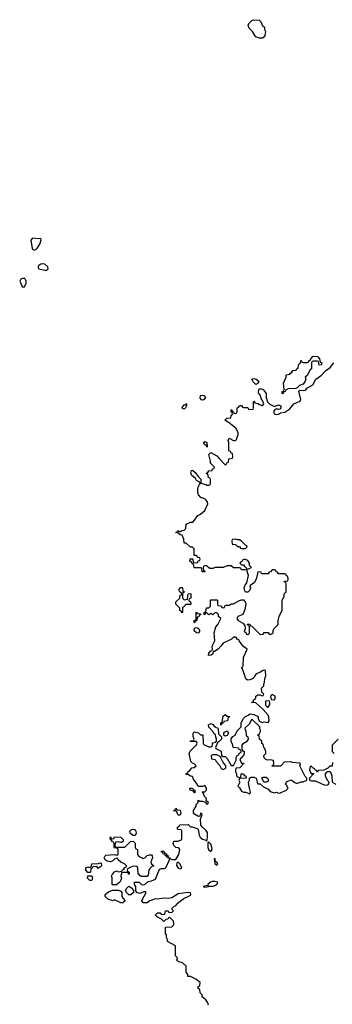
# Model space of a CAD drawing. Header units: inches. Extents: x 2601469 to 2753575, y 449403 to 582909.
# Tile 105 of 256: x 2669525 to 2672575, y 476497 to 486126. Entities that reach past the tile are written whole.
import ezdxf

# ---------------------------------------------------------------- set-up
doc = ezdxf.new("R2010")
doc.units = ezdxf.units.IN
doc.header["$MEASUREMENT"] = 0
for name, color, linetype in [('C6468', 7, 'Continuous'), ('C6477', 7, 'Continuous'), ('C6478', 7, 'Continuous')]:
    doc.layers.add(name, color=color, linetype=linetype)

msp = doc.modelspace()

# ---------------------------------------------------------------- linework, layer by layer
at = {"layer": 'C6468', "color": 4, "elevation": 16}
for points in [[(2669650, 483988), (2669632, 483970), (2669646, 483890), (2669650, 483882), (2669670, 483872), (2669690, 483884.7), (2669722, 483930), (2669734.6, 483974.6), (2669730, 483986), (2669710, 483982)], [(2669750, 483737.2), (2669730, 483734), (2669710, 483722), (2669701, 483710), (2669712, 483690), (2669770, 483676), (2669790, 483678), (2669802, 483690), (2669798, 483710), (2669770, 483734)], [(2669550, 483595.3), (2669534, 483590), (2669524.7, 483570), (2669543.6, 483523.6), (2669550, 483514), (2669570, 483514), (2669588, 483550), (2669588, 483570), (2669574, 483594)]]:
    msp.add_lwpolyline(points, close=True, dxfattribs=at)
at = {"layer": 'C6477', "color": 4, "elevation": 12}
for points in [[(2671368.7, 476490), (2671362, 476510), (2671340.4, 476540.4), (2671306, 476570), (2671306, 476590), (2671286, 476610), (2671282, 476642), (2671266, 476650), (2671266, 476670), (2671282, 476678), (2671286, 476710), (2671242, 476742), (2671190, 476768), (2671166, 476770), (2671166, 476790), (2671148, 476810), (2671148, 476870), (2671110, 476906), (2671088.4, 476908.4), (2671062, 476922), (2671058, 476930), (2671066, 476950), (2671046, 476970), (2671046, 477070), (2670968, 477110), (2670968, 477130), (2670958, 477150), (2670956.4, 477176.4), (2670946, 477190), (2670948.4, 477251.6), (2671010, 477254), (2671027.3, 477272.7), (2671026, 477310), (2670990, 477346), (2670978, 477342), (2670971.6, 477328.4), (2670950, 477326), (2670930, 477306), (2670908.4, 477328.4), (2670868, 477350), (2670848, 477370), (2670870, 477390.7), (2670894, 477390), (2670910, 477374), (2670942, 477378), (2670946, 477410), (2670951.6, 477411.6), (2670972, 477412), (2670978, 477398), (2671010, 477394), (2671026, 477410), (2671006, 477430), (2671026, 477450), (2671050, 477464.7), (2671069.6, 477490.4), (2671094, 477510), (2671127.3, 477532.7), (2671170, 477551), (2671190, 477564.7), (2671194, 477570), (2671190, 477586), (2671170, 477589), (2671070, 477576), (2671010, 477539.5), (2670972.7, 477532.7), (2670930, 477536), (2670870, 477525.2), (2670850, 477528.7), (2670794, 477510), (2670770, 477488.7), (2670728, 477488), (2670718, 477510), (2670720.4, 477519.6), (2670758, 477590), (2670750, 477598), (2670736.4, 477596.4), (2670698, 477582), (2670666, 477590), (2670658, 477610), (2670658, 477650), (2670646, 477670), (2670646, 477690), (2670690, 477692), (2670714, 477670), (2670730, 477664.7), (2670746, 477670), (2670767.3, 477692.7), (2670780.4, 477699.6), (2670810, 477704.7), (2670850, 477722), (2670890, 477818), (2670910, 477826), (2670934, 477826), (2670950, 477832), (2670988, 477910), (2670986, 477926), (2670966, 477930), (2670962, 477942), (2670948, 477948), (2670942, 477962), (2670926, 477970), (2670922, 477982), (2670910, 477986), (2670910, 477994), (2670930, 477994), (2670938, 477978), (2670950, 477974), (2670958, 477958), (2670970, 477954), (2670974, 477934), (2670994, 477930), (2670998, 477918), (2671012.7, 477912.7), (2671050, 477914), (2671076.5, 477963.5), (2671088.7, 478010), (2671082, 478022), (2671070, 478028.7), (2671048, 478030), (2671028.7, 478050), (2671022, 478070), (2671030, 478092), (2671070, 478091.3), (2671108, 478110), (2671106, 478190), (2671102, 478202), (2671070, 478206), (2671066, 478210), (2671066, 478230), (2671082, 478238), (2671088.4, 478251.6), (2671170, 478254), (2671192, 478232), (2671208, 478232), (2671256.3, 478216.3), (2671266.4, 478206.4), (2671274.8, 478150), (2671286, 478130), (2671310, 478110.7), (2671342, 478102), (2671350, 478094), (2671355.3, 478104.7), (2671359, 478130), (2671356.5, 478176.5), (2671341.2, 478201.2), (2671309.2, 478229.2), (2671294, 478250), (2671288.9, 478311.1), (2671306, 478350), (2671302, 478362), (2671290, 478366), (2671282, 478338), (2671270, 478334), (2671230, 478357.2), (2671222, 478370), (2671219.3, 478390), (2671230, 478412), (2671248, 478430), (2671248.4, 478451.6), (2671266, 478470), (2671266, 478494), (2671282, 478482), (2671310, 478482), (2671334, 478474), (2671350, 478454), (2671362, 478458), (2671366, 478470), (2671346, 478486), (2671348, 478510), (2671328, 478530), (2671318, 478558), (2671306, 478570), (2671310, 478574), (2671330, 478574), (2671347.3, 478592.7), (2671348, 478610), (2671330, 478638), (2671310, 478626), (2671267.3, 478627.3), (2671258, 478650), (2671220.2, 478700.2), (2671210, 478726), (2671190, 478728), (2671170, 478746), (2671150, 478746), (2671146, 478750), (2671162, 478758), (2671166, 478770), (2671180.4, 478779.6), (2671206, 478810), (2671227.3, 478812.7), (2671246, 478830), (2671226, 478850), (2671210, 478855.3), (2671195.3, 478870), (2671178, 478950), (2671188.9, 478971.1), (2671250, 479034), (2671258, 479050), (2671250, 479066), (2671188.4, 479068.4), (2671190, 479074), (2671222, 479078), (2671226, 479090), (2671216.4, 479116.4), (2671218, 479150), (2671230, 479162), (2671270, 479152), (2671290, 479132), (2671312, 479132), (2671314, 479050), (2671318, 479038), (2671370, 479014), (2671390, 479014), (2671402, 479018), (2671406, 479050), (2671410, 479054), (2671438, 479062), (2671446, 479070), (2671446, 479090), (2671438, 479110), (2671435.3, 479135.3), (2671423.1, 479143.1), (2671410, 479166), (2671370, 479206), (2671368.4, 479231.6), (2671390, 479242), (2671410, 479232), (2671430, 479212), (2671458, 479198), (2671462, 479190), (2671463.6, 479143.6), (2671492.7, 479112.7), (2671494, 479090), (2671472.7, 479067.3), (2671458, 479062), (2671434, 479010), (2671438, 478998), (2671490, 478974), (2671494, 478930), (2671502, 478922), (2671530, 478922), (2671550, 478902), (2671590, 478834), (2671610, 478834), (2671636.4, 478883.6), (2671638, 478910), (2671648.4, 478931.6), (2671662, 478938), (2671667.3, 478952.7), (2671682, 478958), (2671686, 478970), (2671682, 478982), (2671667.3, 478987.3), (2671662, 479002), (2671607.3, 479007.3), (2671606, 479030), (2671588, 479070), (2671588, 479092), (2671604, 479116), (2671628, 479130), (2671647.3, 479172.7), (2671686, 479210), (2671686, 479250), (2671708.9, 479291.1), (2671728.9, 479311.1), (2671755.3, 479324.7), (2671770, 479338), (2671810, 479331.3), (2671851.3, 479311.3), (2671852, 479290), (2671864.7, 479264.7), (2671890, 479252), (2671910, 479258), (2671950, 479254), (2671958, 479270), (2671956.4, 479303.6), (2671950, 479326), (2671900.4, 479380.4), (2671830, 479446), (2671786, 479450), (2671806, 479454), (2671808, 479470), (2671828, 479490), (2671830, 479512), (2671850, 479522), (2671870, 479522), (2671890, 479514), (2671902, 479518), (2671906, 479530), (2671888, 479548), (2671886, 479590), (2671906, 479610), (2671908, 479630), (2671915.3, 479644.7), (2671916.4, 479683.6), (2671928, 479710), (2671922, 479762), (2671910, 479766), (2671890, 479758), (2671875.3, 479744.7), (2671832, 479730), (2671818, 479710), (2671811.3, 479688.7), (2671790, 479675.3), (2671771.1, 479668.9), (2671748, 479668), (2671736.4, 479676.4), (2671728.4, 479688.4), (2671698, 479778), (2671688, 479790), (2671702, 479798), (2671706, 479810), (2671708, 479890), (2671746, 479970), (2671710, 479995.3), (2671706.2, 480000)], [(2671486.8, 480000), (2671462, 479970), (2671426, 479946), (2671414, 479946), (2671410, 479926), (2671394, 479910), (2671368.7, 479908.7), (2671369.1, 479930.9), (2671390, 479954), (2671402, 479958), (2671406, 479970), (2671403.1, 479996.9), (2671404.6, 480000)], [(2672634, 479090), (2672574, 479030), (2672574, 478970), (2672594, 478950)], [(2672578, 478862), (2672572.7, 478827.3), (2672550, 478826), (2672532.7, 478807.3), (2672492, 478788), (2672438, 478782), (2672430, 478766), (2672422, 478782), (2672407.3, 478787.3), (2672402, 478802), (2672387.3, 478807.3), (2672370, 478826), (2672358, 478822), (2672354, 478790), (2672363.6, 478763.6), (2672370, 478754), (2672390, 478754), (2672394, 478750), (2672378, 478742), (2672372.7, 478727.3), (2672354, 478710), (2672354, 478690), (2672370, 478682), (2672410, 478682), (2672490, 478646), (2672510, 478641), (2672530, 478644.7), (2672538, 478650), (2672546, 478670), (2672530, 478686), (2672514.6, 478714.6), (2672508.9, 478728.9), (2672508, 478750), (2672527.3, 478772.7), (2672550, 478774), (2672562, 478762), (2672571.1, 478731.1), (2672574, 478670), (2672611.1, 478651.1)]]:
    msp.add_lwpolyline(points, dxfattribs=at)
for points in [[(2671990, 479526), (2671974, 479510), (2671978, 479478), (2672010, 479474), (2672018, 479490), (2672018, 479510)], [(2671930, 479466), (2671922, 479458), (2671923.6, 479423.6), (2671942, 479402), (2671950, 479402), (2671966, 479430), (2671966, 479450), (2671962, 479462)], [(2671490, 479226), (2671486, 479230), (2671486, 479250), (2671502, 479258), (2671510, 479314), (2671530, 479332), (2671550, 479314), (2671572.7, 479312.7), (2671570, 479306), (2671558, 479302), (2671551.1, 479268.9), (2671518, 479262), (2671514, 479250), (2671498, 479242)], [(2671790, 479286), (2671763.6, 479236.4), (2671722, 479198), (2671723.6, 479183.6), (2671732.7, 479167.3), (2671734, 479130), (2671738, 479118), (2671751.6, 479111.6), (2671754, 479090), (2671736.9, 479063.1), (2671698, 479042), (2671694, 479030), (2671694, 478990), (2671698, 478978), (2671714, 478970), (2671712.7, 478932.7), (2671710, 478926), (2671698, 478922), (2671690, 478906), (2671678, 478902), (2671674, 478890), (2671690, 478854), (2671710, 478854), (2671711.6, 478848.4), (2671698, 478842), (2671694, 478830), (2671674, 478810), (2671634, 478806), (2671632, 478790), (2671632, 478770), (2671642, 478750), (2671642, 478730), (2671650, 478722), (2671670, 478714), (2671682, 478718), (2671686, 478750), (2671710, 478751.3), (2671714, 478734), (2671732, 478730), (2671734, 478710), (2671670, 478706), (2671664.7, 478690), (2671672, 478670), (2671654, 478630), (2671670, 478614), (2671690, 478582), (2671710, 478572), (2671731.6, 478571.6), (2671770, 478554), (2671778, 478570), (2671763.1, 478623.1), (2671758, 478670), (2671766, 478690), (2671766, 478710), (2671783.1, 478716.9), (2671810, 478718), (2671834, 478710), (2671842, 478670), (2671850, 478654), (2671871.6, 478651.6), (2671903.6, 478623.6), (2671950, 478602), (2671970, 478578), (2672010, 478564.7), (2672030, 478572), (2672050, 478562), (2672070, 478564.7), (2672126, 478590), (2672146, 478610), (2672138, 478618), (2672133.6, 478633.6), (2672118, 478650), (2672130, 478674), (2672170, 478692), (2672185.4, 478685.4), (2672210, 478664.7), (2672230, 478658), (2672270, 478671.3), (2672290, 478672), (2672326, 478690), (2672326, 478710), (2672310, 478726), (2672258, 478830), (2672266, 478850), (2672256.4, 478856.4), (2672190, 478862), (2672170, 478868), (2672110, 478866), (2672098, 478862), (2672092.7, 478847.3), (2672070, 478826), (2671990, 478826), (2671986, 478830), (2672002, 478838), (2672006, 478850), (2672002, 478882), (2671970, 478888), (2671943.1, 478883.1), (2671926, 478890), (2671910, 478906), (2671908.4, 478931.6), (2671926, 478950), (2671928, 478970), (2671918, 478998), (2671906, 479010), (2671902, 479042), (2671888.4, 479048.4), (2671888, 479070), (2671866, 479090), (2671862, 479122), (2671846, 479130), (2671862, 479138), (2671876.4, 479163.6), (2671876.4, 479176.4), (2671868, 479190), (2671868, 479210)], [(2671530, 479118), (2671518, 479130), (2671518, 479150), (2671523.1, 479156.9), (2671550, 479172), (2671562, 479150), (2671550, 479126)], [(2671450, 478938), (2671410, 478938), (2671394, 478930), (2671398, 478898), (2671432.7, 478892.7), (2671442, 478870), (2671475.3, 478835.3), (2671490, 478802), (2671510, 478792), (2671530, 478802), (2671538, 478810), (2671538, 478830), (2671508.7, 478868.7), (2671482, 478922)], [(2671908, 478668), (2671887.3, 478712.7), (2671902, 478718), (2671930, 478718), (2671942, 478710), (2671952, 478690), (2671943.6, 478676.4), (2671930, 478668)], [(2671230, 478566), (2671222, 478582), (2671188, 478590), (2671186, 478610), (2671211.1, 478611.1), (2671218, 478598), (2671232.7, 478592.7), (2671234, 478566)], [(2671070, 478348), (2671058, 478378), (2671050, 478386), (2671026, 478390), (2671042, 478398), (2671050, 478414), (2671058, 478398), (2671090, 478394), (2671096, 478370), (2671090, 478348)], [(2670650, 478148), (2670630, 478148.7), (2670602, 478170), (2670598, 478190), (2670614.6, 478205.4), (2670631.1, 478211.1), (2670650, 478202), (2670658, 478190), (2670662, 478170)], [(2670510, 478078), (2670490, 478086), (2670458, 478082), (2670454, 478050), (2670458, 478038), (2670470, 478034), (2670550, 478034), (2670606, 478090), (2670632, 478092), (2670651.6, 478071.6), (2670652.7, 478032.7), (2670658, 478018), (2670674, 478010), (2670674, 477970), (2670685.4, 477945.4), (2670730, 477922), (2670750, 477932), (2670770, 477951.3), (2670790, 477958), (2670810, 477958), (2670818, 477950), (2670821, 477930), (2670804.7, 477890), (2670811.6, 477871.6), (2670834, 477850), (2670810, 477842), (2670794, 477826), (2670786, 477810), (2670779.6, 477760.4), (2670770, 477746), (2670710, 477746), (2670696.4, 477756.4), (2670680.4, 477780.4), (2670678, 477830), (2670670, 477846), (2670632.7, 477847.3), (2670603.6, 477836.4), (2670578, 477822), (2670574, 477810), (2670578, 477798), (2670594, 477790), (2670591.6, 477768.4), (2670586, 477770), (2670582, 477782), (2670570, 477786), (2670530, 477786), (2670518, 477782), (2670512, 477750), (2670518, 477730), (2670512, 477710), (2670502, 477690), (2670470, 477666), (2670430, 477666), (2670426, 477670), (2670426, 477734), (2670422, 477750), (2670428.7, 477770), (2670450, 477792), (2670470, 477802), (2670490, 477794), (2670522, 477798), (2670528, 477812), (2670542, 477818), (2670550, 477834), (2670562, 477838), (2670566, 477850), (2670546, 477870), (2670510, 477888), (2670486, 477910), (2670482, 477922), (2670470, 477926), (2670450, 477918), (2670430, 477895.3), (2670410, 477889), (2670378, 477898), (2670358, 477910), (2670348.7, 477930), (2670358, 477950), (2670365.2, 477954.8), (2670450, 477962), (2670470, 477954), (2670482, 477958), (2670486, 477970), (2670486, 478010), (2670482, 478022), (2670450, 478026), (2670446, 478030), (2670446, 478070), (2670442, 478082), (2670430, 478086), (2670422, 478102), (2670410, 478106), (2670406, 478130), (2670410, 478134), (2670418, 478118), (2670430, 478114), (2670442, 478118), (2670450, 478134), (2670510, 478131.3), (2670534, 478110), (2670534, 478090), (2670519.6, 478080.4)], [(2671370, 478082), (2671362, 478078), (2671360.7, 478030), (2671366.8, 478010), (2671390, 477991), (2671402.7, 478010), (2671400.9, 478030), (2671390, 478062)], [(2671430, 477926), (2671422, 477918), (2671430, 477874), (2671450, 477858), (2671459, 477870), (2671450, 477888), (2671434.6, 477894.6)], [(2670290, 477826), (2670282, 477842), (2670270, 477846), (2670238, 477842), (2670232.7, 477827.3), (2670218, 477822), (2670214, 477790), (2670210, 477786), (2670190, 477786), (2670168.9, 477808.9), (2670168.9, 477831.1), (2670190, 477842), (2670210, 477834), (2670222, 477838), (2670230, 477872), (2670290, 477874), (2670310, 477882), (2670318, 477878), (2670322, 477850), (2670310, 477838), (2670302, 477838)], [(2671070, 477886), (2671058, 477882), (2671054, 477850), (2671074, 477830), (2671090, 477822), (2671106, 477830), (2671090, 477866)], [(2670210, 477708), (2670186, 477730), (2670190, 477754), (2670230, 477754), (2670234, 477730), (2670230, 477708)], [(2671430, 477699.3), (2671403.4, 477696.6), (2671386, 477690), (2671362, 477670), (2671359.6, 477660.4), (2671314, 477650), (2671330, 477642), (2671350, 477646), (2671366, 477650), (2671362, 477658), (2671371.6, 477651.6), (2671410, 477650.8), (2671430, 477658.8), (2671448.7, 477670), (2671458, 477690)], [(2670510, 477488), (2670450, 477518), (2670430, 477508), (2670416.4, 477516.4), (2670390, 477522), (2670358, 477550), (2670358, 477570), (2670390, 477598), (2670430, 477614), (2670490, 477612), (2670510, 477602), (2670522, 477590), (2670522, 477550), (2670530, 477534), (2670554, 477510), (2670530, 477488)], [(2670588.7, 477568.7), (2670568.7, 477588.7), (2670558, 477610), (2670570, 477634), (2670590, 477652), (2670616.9, 477636.9), (2670634, 477610), (2670634, 477590), (2670610, 477568.7)]]:
    msp.add_lwpolyline(points, close=True, dxfattribs=at)
at = {"layer": 'C6478', "color": 4, "elevation": 12}
for points in [[(2671890, 485944), (2671864.7, 485944.7), (2671830, 485958), (2671818, 485970), (2671798, 486010), (2671764.7, 486044.7), (2671755.3, 486070), (2671762, 486090), (2671790, 486118), (2671810, 486126), (2671862, 486122), (2671882, 486102), (2671890, 486074), (2671912.7, 486052.7), (2671914, 486030), (2671922, 486010), (2671918, 485970), (2671902, 485950)], [(2672448.9, 482748.9), (2672442, 482782), (2672427.3, 482787.3), (2672392.7, 482787.3), (2672378, 482782), (2672374, 482770), (2672374, 482710), (2672359.6, 482700.4), (2672330, 482648), (2672312, 482630), (2672316, 482610), (2672311, 482590), (2672298, 482570), (2672290, 482562), (2672254, 482550), (2672232.7, 482527.3), (2672219.6, 482520.4), (2672143.6, 482516.4), (2672118, 482502), (2672114, 482490), (2672098, 482482), (2672090, 482466), (2672086, 482470), (2672086, 482490), (2672102, 482498), (2672106, 482510), (2672098, 482570), (2672126, 482630), (2672126, 482650), (2672130, 482654), (2672162, 482658), (2672166, 482670), (2672182, 482678), (2672190, 482694), (2672222, 482698), (2672228, 482712), (2672242, 482718), (2672246, 482750), (2672266, 482770), (2672267.3, 482792.7), (2672274, 482790), (2672278, 482778), (2672290, 482774), (2672330, 482774), (2672342, 482778), (2672346, 482790), (2672362, 482798), (2672366, 482810), (2672390, 482834), (2672431.1, 482831.1), (2672451, 482811), (2672458, 482778), (2672470, 482774), (2672470.8, 482749.2)], [(2671830, 482558), (2671804.7, 482584.7), (2671789.1, 482610.9), (2671810, 482616), (2671831.3, 482610), (2671858, 482590), (2671850, 482568)], [(2671310, 482404), (2671298, 482410), (2671286, 482426), (2671290, 482450.8), (2671310, 482454.8), (2671322, 482450), (2671338, 482430), (2671322, 482410)], [(2671130, 482318), (2671110, 482326), (2671110, 482332), (2671130, 482358), (2671142, 482358), (2671150, 482374), (2671154, 482370), (2671152, 482350), (2671142, 482330)], [(2671350, 481946), (2671346, 481966), (2671330, 481968), (2671318, 481990), (2671330, 482002), (2671351.3, 481990), (2671354, 481950)], [(2671630, 481046), (2671598, 481042), (2671594, 481030), (2671598, 480998), (2671630, 480994), (2671650, 480974), (2671670, 480974), (2671678, 480958), (2671690, 480954), (2671730, 480954), (2671746, 480970), (2671742, 480982), (2671727.3, 480987.3), (2671686, 481030), (2671670, 481038), (2671650, 481038)], [(2671730, 480848), (2671712.7, 480847.3), (2671698, 480842), (2671692.7, 480827.3), (2671678, 480822), (2671674, 480810), (2671690, 480794), (2671710, 480794), (2671718, 480778), (2671732.7, 480772.7), (2671738, 480758), (2671750, 480754), (2671770, 480762), (2671786, 480770), (2671767.3, 480787.3), (2671766, 480810), (2671750, 480838)], [(2671130, 480454), (2671162, 480458), (2671167.3, 480512.7), (2671190, 480514), (2671194, 480510), (2671194, 480470), (2671178, 480462), (2671174, 480450), (2671178, 480438), (2671192.7, 480432.7), (2671194, 480410), (2671190, 480406), (2671150, 480406), (2671138, 480402), (2671132, 480388), (2671118, 480382), (2671114, 480370), (2671114, 480330), (2671110, 480326), (2671102, 480342), (2671087.3, 480347.3), (2671086, 480370), (2671048, 480410), (2671050, 480434), (2671086, 480470), (2671088.4, 480491.6), (2671102, 480498), (2671106, 480510), (2671102, 480522), (2671086, 480530), (2671078, 480550), (2671090, 480572), (2671110, 480574), (2671114, 480570), (2671118, 480538), (2671134, 480530), (2671118, 480522), (2671114, 480510), (2671114, 480470)], [(2671230, 480226), (2671226, 480230), (2671226, 480250), (2671242, 480258), (2671246, 480270), (2671246, 480330), (2671250, 480334), (2671258, 480318), (2671290, 480314), (2671294, 480310), (2671278, 480302), (2671272.7, 480287.3), (2671258, 480282), (2671254, 480250), (2671238, 480242)], [(2671270, 480128), (2671249, 480129), (2671228.9, 480148.9), (2671230, 480174), (2671250, 480182), (2671271.1, 480171.1), (2671282, 480150)]]:
    msp.add_lwpolyline(points, close=True, dxfattribs=at)
for points in [[(2671404.6, 480000), (2671428, 480050), (2671422, 480130), (2671438, 480190), (2671458, 480210), (2671486, 480270), (2671466, 480290), (2671466, 480310), (2671450, 480326), (2671430, 480326), (2671410, 480306), (2671390, 480318), (2671370, 480306), (2671350, 480326), (2671338, 480322), (2671330, 480306), (2671326, 480310), (2671326, 480330), (2671342, 480338), (2671347.3, 480372.7), (2671370, 480374), (2671386, 480390), (2671386, 480450), (2671390, 480454), (2671450, 480454), (2671454, 480450), (2671454, 480410), (2671458, 480398), (2671490, 480394), (2671498, 480378), (2671510, 480374), (2671522, 480378), (2671527.3, 480392.7), (2671540.4, 480399.6), (2671570, 480402), (2671590, 480412), (2671610, 480412), (2671670, 480446), (2671690, 480454), (2671710, 480454), (2671726.8, 480426.8), (2671731, 480410), (2671723.5, 480356.5), (2671702, 480310), (2671652, 480290), (2671644.7, 480270), (2671658, 480250), (2671703.5, 480223.5), (2671722, 480202), (2671724.7, 480170), (2671722, 480158), (2671714, 480150), (2671718, 480138), (2671732.7, 480132.7), (2671738, 480118), (2671750, 480114), (2671762, 480118), (2671766, 480130), (2671766, 480190), (2671762, 480202), (2671746, 480210), (2671750, 480214), (2671770, 480214), (2671778, 480198), (2671790, 480194), (2671870, 480114), (2671902, 480118), (2671910, 480134), (2671950, 480134), (2671958, 480118), (2671970, 480114), (2671990, 480122), (2671998, 480130), (2671998, 480150), (2672006, 480170), (2672047.3, 480212.7), (2672048, 480250), (2672058, 480290), (2672086, 480350), (2672087.3, 480447.3), (2672106, 480490), (2672106, 480510), (2672126, 480530), (2672126, 480610), (2672122, 480622), (2672106, 480630), (2672110, 480634), (2672142, 480638), (2672146, 480650), (2672142, 480682), (2672127.3, 480687.3), (2672122, 480702), (2672110, 480706), (2672050, 480706), (2672042, 480722), (2672027.3, 480727.3), (2672022, 480742), (2672010, 480746), (2671990, 480746), (2671972.7, 480727.3), (2671958, 480722), (2671950, 480706), (2671892.7, 480707.3), (2671886, 480710), (2671882, 480722), (2671850, 480726), (2671836.9, 480663.1), (2671817.3, 480622.7), (2671772, 480590), (2671776, 480570), (2671770, 480548), (2671750, 480528), (2671730, 480526), (2671720.4, 480540.4), (2671715.3, 480570), (2671724.7, 480595.3), (2671742, 480618), (2671759, 480690), (2671742, 480742), (2671730, 480746), (2671690, 480746), (2671682, 480762), (2671670, 480766), (2671610, 480766), (2671590, 480786), (2671550, 480786), (2671510, 480768), (2671432.7, 480767.3), (2671410, 480758), (2671380.4, 480760.4), (2671367.3, 480767.3), (2671350, 480786), (2671330, 480786), (2671318, 480782), (2671314, 480770), (2671318, 480738), (2671332.7, 480732.7), (2671330, 480726), (2671310, 480726), (2671306, 480730), (2671302, 480762), (2671290, 480766), (2671230, 480766), (2671226, 480770), (2671222, 480802), (2671207.3, 480807.3), (2671202, 480822), (2671186, 480830), (2671187.3, 480852.7), (2671212.7, 480852.7), (2671218, 480818), (2671250, 480814), (2671262, 480818), (2671267.3, 480832.7), (2671282, 480838), (2671286, 480850), (2671282, 480862), (2671267.3, 480867.3), (2671250, 480886), (2671227.3, 480887.3), (2671226, 480950), (2671210, 480966), (2671190, 480966), (2671150, 481006), (2671130, 481006), (2671127.3, 481047.3), (2671110, 481086), (2671090, 481088), (2671070, 481106), (2671048, 481110), (2671062, 481118), (2671068.9, 481131.1), (2671082, 481122), (2671098, 481122), (2671108.4, 481131.6), (2671130, 481134), (2671146, 481150), (2671150, 481194), (2671190, 481212), (2671210, 481212), (2671220.4, 481219.6), (2671262, 481278), (2671290, 481291.3), (2671330, 481324.7), (2671361.2, 481390), (2671359, 481410), (2671342, 481430), (2671330, 481439), (2671292.7, 481452.7), (2671270, 481478), (2671263.2, 481503.2), (2671262.7, 481530), (2671266.3, 481553.7), (2671278, 481582), (2671286, 481590), (2671282, 481602), (2671250, 481618), (2671239, 481639), (2671205.2, 481670), (2671194, 481690), (2671202, 481718), (2671210, 481722), (2671238, 481698), (2671270, 481654), (2671292.7, 481632.7), (2671294, 481594), (2671342, 481582), (2671350, 481574), (2671370, 481574), (2671382, 481578), (2671386, 481590), (2671386, 481630), (2671382, 481642), (2671366, 481650), (2671362, 481682), (2671346, 481690), (2671362, 481698), (2671370, 481714), (2671402, 481718), (2671407.3, 481732.7), (2671422, 481738), (2671426, 481750), (2671386, 481790), (2671386, 481810), (2671370, 481874), (2671390, 481894), (2671450, 481862), (2671470, 481834), (2671530, 481774), (2671542, 481778), (2671547.3, 481792.7), (2671562, 481798), (2671567.3, 481832.7), (2671602, 481838), (2671606, 481850), (2671602, 481882), (2671587.3, 481887.3), (2671582, 481902), (2671566, 481910), (2671566, 481990), (2671558, 482010), (2671570, 482034), (2671610, 482012), (2671630, 482012), (2671639, 482021), (2671658, 482070), (2671655.3, 482090), (2671635.3, 482130), (2671587.2, 482167.2), (2671578.6, 482178.6), (2671528, 482210), (2671546, 482230), (2671586, 482234), (2671588.4, 482251.6), (2671606, 482270), (2671602, 482282), (2671588.4, 482288.4), (2671588.7, 482311.3), (2671594, 482310), (2671598, 482298), (2671612.7, 482292.7), (2671618, 482278), (2671630, 482274), (2671642, 482278), (2671646, 482290), (2671646, 482330), (2671662, 482338), (2671670, 482354), (2671690, 482354), (2671698, 482338), (2671710, 482334), (2671750, 482334), (2671758, 482318), (2671770, 482314), (2671802, 482318), (2671806, 482330), (2671806, 482390), (2671810, 482394), (2671818, 482378), (2671850, 482374), (2671863.6, 482363.6), (2671890, 482354), (2671902, 482358), (2671906, 482370), (2671896.4, 482396.4), (2671880.4, 482420.4), (2671875.3, 482450), (2671856.4, 482476.4), (2671858, 482510), (2671870, 482518), (2671902, 482510), (2671930.9, 482470.9), (2671931.3, 482430), (2671942, 482390), (2671964.5, 482364.5), (2672010, 482344.7), (2672050, 482361), (2672072, 482350), (2672072, 482330), (2672062, 482318), (2672050, 482315.3), (2672030, 482319), (2672011.1, 482308.9), (2672002, 482290), (2672012, 482270), (2672030, 482264), (2672052.1, 482267.9), (2672070, 482281), (2672113.6, 482286.4), (2672160.2, 482319.8), (2672199, 482370), (2672263.1, 482396.9), (2672268.9, 482411.1), (2672250, 482494), (2672258, 482502), (2672290, 482499.1), (2672315.6, 482504.4), (2672334.5, 482525.5), (2672385.1, 482554.9), (2672415.1, 482610), (2672471.6, 482648.4), (2672509.5, 482690.5), (2672554, 482726), (2672589.6, 482770.4)], [(2671706.2, 480000), (2671666, 480050), (2671662, 480062), (2671650, 480066), (2671642, 480082), (2671630, 480086), (2671610, 480086), (2671591.6, 480068.4), (2671510, 480028), (2671486.8, 480000)]]:
    msp.add_lwpolyline(points, dxfattribs=at)

doc.saveas('drawing.dxf')
